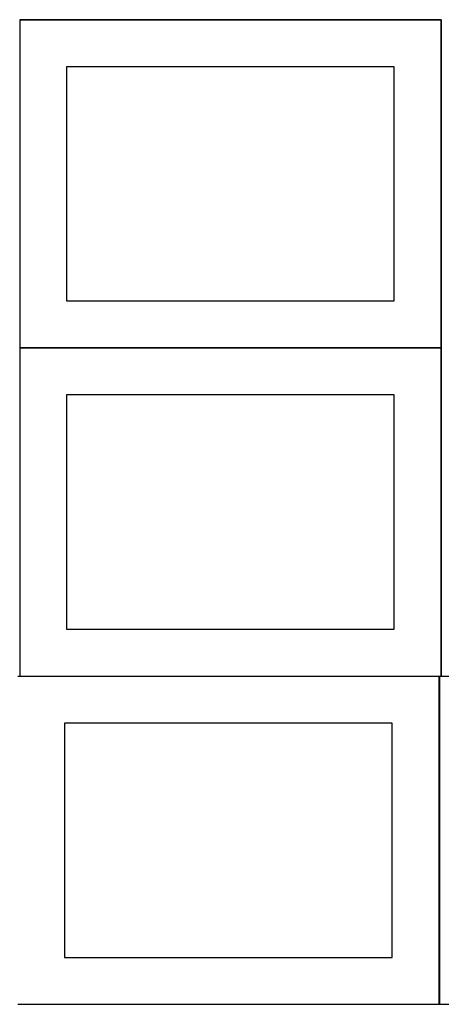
# Model space of a CAD drawing. Header units: millimetres. Extents: x 7 to 1243, y 7 to 2493.
# Tile 2 of 18: x 548 to 818, y 8 to 638. Entities that reach past the tile are written whole.
import ezdxf

# ---------------------------------------------------------------- set-up
doc = ezdxf.new("R2010")
doc.units = ezdxf.units.MM
doc.layers.add('COMMON', color=5, linetype='CONTINUOUS', true_color=0x0000ff)
doc.layers.add('CUT', color=7, linetype='CONTINUOUS', true_color=0x000000)

msp = doc.modelspace()

# ---------------------------------------------------------------- linework, layer by layer
at = {"layer": 'COMMON'}
for p, q in [((548.24193, 638.341934), (818.24193, 638.341934)), ((818.34193, 638.241934), (818.34193, 428.241934)), ((818.24193, 428.141934), (548.24193, 428.141934)), ((818.34193, 428.041933), (818.34193, 218.041933)), ((548.24193, 217.941932), (816.920935, 217.941932)), ((817.020935, 217.841932), (817.020935, 7.841932))]:
    msp.add_line(p, q, dxfattribs=at)
at = {"layer": 'CUT'}
for p, q in [((818.24193, 638.241934), (548.24193, 638.241934)), ((548.24193, 638.241934), (548.24193, 428.241934)), ((818.24193, 428.241934), (818.24193, 638.241934)), ((788.24193, 608.241934), (578.24193, 608.241934)), ((578.24193, 608.241934), (578.24193, 458.241934)), ((788.24193, 458.241934), (788.24193, 608.241934)), ((578.24193, 458.241934), (788.24193, 458.241934)), ((548.24193, 428.241934), (818.24193, 428.241934)), ((818.24193, 428.041933), (548.24193, 428.041933)), ((548.24193, 428.041933), (548.24193, 218.041933)), ((818.24193, 218.041933), (818.24193, 428.041933)), ((788.24193, 398.041933), (578.24193, 398.041933)), ((578.24193, 398.041933), (578.24193, 248.041933)), ((788.24193, 248.041933), (788.24193, 398.041933)), ((578.24193, 248.041933), (788.24193, 248.041933)), ((816.920935, 217.841932), (546.920935, 217.841932)), ((548.24193, 218.041933), (818.24193, 218.041933)), ((816.920935, 7.841932), (816.920935, 217.841932)), ((1087.120936, 217.841932), (817.120936, 217.841932)), ((817.120936, 217.841932), (817.120936, 7.841932)), ((786.920935, 187.841932), (576.920935, 187.841932)), ((576.920935, 187.841932), (576.920935, 37.841932)), ((786.920935, 37.841932), (786.920935, 187.841932)), ((576.920935, 37.841932), (786.920935, 37.841932)), ((546.920935, 7.841932), (816.920935, 7.841932)), ((817.120936, 7.841932), (1087.120936, 7.841932))]:
    msp.add_line(p, q, dxfattribs=at)

doc.saveas('drawing.dxf')
